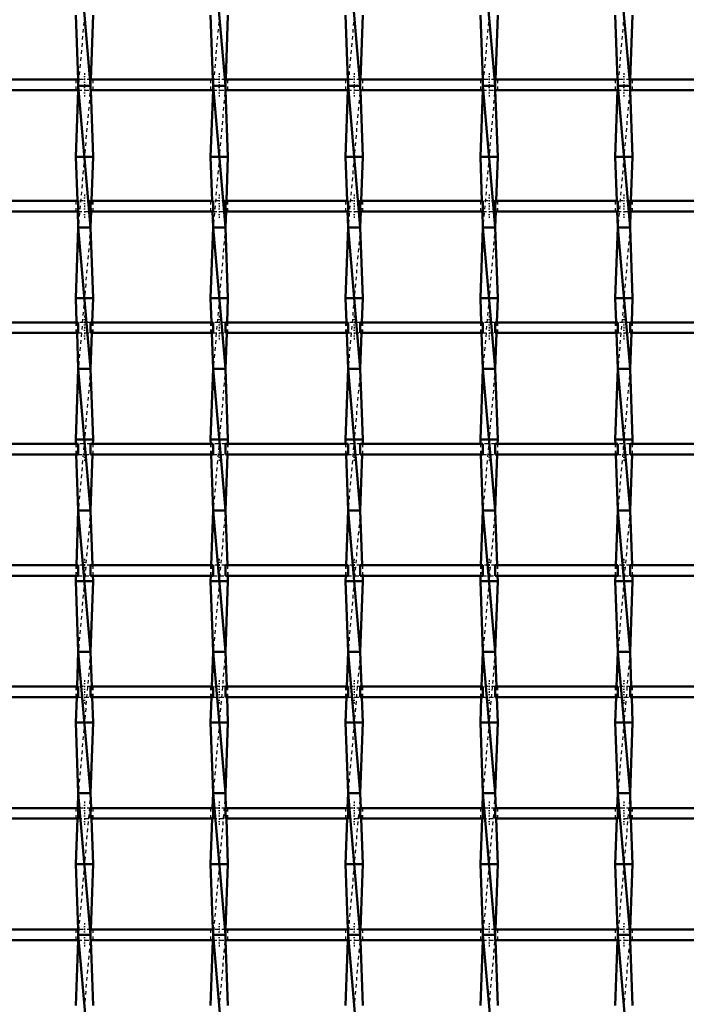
# Model space of a CAD drawing. Header units: millimetres. Extents: x -930 to 585, y -500 to 916.
# Tile 8 of 25: x -361 to -173, y -123 to 156. Entities that reach past the tile are written whole.
import ezdxf

# ---------------------------------------------------------------- set-up
doc = ezdxf.new("R2010")
doc.units = ezdxf.units.MM
doc.linetypes.add('Center', pattern=[1.5, 0.45, -0.5, 0.05, -0.5])
doc.linetypes.add('Dashed', pattern=[2, 1, -1])
for name, color, linetype, lineweight in [('AM_0', 7, 'Continuous', 50), ('AM_7', 7, 'Center', 25), ('AM_9', 6, 'Dashed', 25)]:
    doc.layers.add(name, color=color, linetype=linetype, lineweight=lineweight)

# ---------------------------------------------------------------- blocks, each defined once
blk = doc.blocks.new('8_gf6fmjestmojcptezbl4t13jc________0_in_LSSP33034383111100100035010_4')
at = {"layer": 'AM_0'}
for p, q in [((-344.63, 177), (-341.17, 137)), ((-345.35, 157), (-344.7, 138.82)), ((-340.45, 157), (-341.1, 138.82)), ((-344.63, 137), (-341.17, 97)), ((-341.17, 137), (-344.63, 137)), ((-344.67, 135.82), (-345.35, 117)), ((-341.13, 135.82), (-340.45, 117)), ((-345.35, 117), (-344.9, 104.49)), ((-340.45, 117), (-345.35, 117)), ((-340.45, 117), (-340.9, 104.49)), ((-344.79, 101.49), (-344.63, 97)), ((-341.01, 101.49), (-341.17, 97)), ((-344.63, 97), (-345.35, 77)), ((-344.63, 97), (-341.17, 57)), ((-341.17, 97), (-344.63, 97)), ((-341.17, 97), (-340.45, 77)), ((-340.45, 77), (-345.35, 77)), ((-345.35, 77), (-345.1, 70.16)), ((-340.45, 77), (-340.7, 70.16)), ((-345, 67.16), (-344.63, 57)), ((-340.8, 67.16), (-341.17, 57)), ((-344.63, 57), (-345.35, 37)), ((-344.63, 57), (-341.17, 17)), ((-341.17, 57), (-344.63, 57)), ((-341.17, 57), (-340.45, 37)), ((-345.35, 37), (-345.31, 35.83)), ((-340.45, 37), (-345.35, 37)), ((-340.45, 37), (-340.49, 35.83)), ((-345.2, 32.83), (-344.63, 17)), ((-340.6, 32.83), (-341.17, 17)), ((-344.63, 17), (-345.19, 1.5)), ((-344.63, 17), (-341.17, -23)), ((-341.17, 17), (-344.63, 17)), ((-341.17, 17), (-340.61, 1.5)), ((-345.3, -1.5), (-345.35, -3)), ((-340.5, -1.5), (-340.45, -3)), ((-340.45, -3), (-345.35, -3)), ((-345.35, -3), (-344.63, -23)), ((-340.45, -3), (-341.17, -23)), ((-344.63, -23), (-344.99, -32.83)), ((-344.63, -23), (-341.17, -63)), ((-341.17, -23), (-344.63, -23)), ((-341.17, -23), (-340.81, -32.83)), ((-345.09, -35.83), (-345.35, -43)), ((-340.71, -35.83), (-340.45, -43)), ((-345.35, -43), (-344.63, -63)), ((-340.45, -43), (-345.35, -43)), ((-340.45, -43), (-341.17, -63)), ((-344.63, -63), (-344.78, -67.16)), ((-344.63, -63), (-341.17, -103)), ((-341.17, -63), (-344.63, -63)), ((-341.17, -63), (-341.02, -67.16)), ((-344.89, -70.16), (-345.35, -83)), ((-340.91, -70.16), (-340.45, -83)), ((-340.45, -83), (-345.35, -83)), ((-345.35, -83), (-344.69, -101.49)), ((-340.45, -83), (-341.11, -101.49)), ((-344.63, -103), (-341.17, -143)), ((-341.17, -103), (-344.63, -103)), ((-344.69, -104.49), (-345.35, -123)), ((-341.11, -104.49), (-340.45, -123))]:
    blk.add_line(p, q, dxfattribs=at)
at = {"layer": 'AM_9'}
for p, q in [((-341.17, 177), (-344.63, 137)), ((-344.7, 138.82), (-344.63, 137)), ((-344.63, 137), (-344.67, 135.82)), ((-341.17, 137), (-344.63, 97)), ((-341.1, 138.82), (-341.17, 137)), ((-341.17, 137), (-341.13, 135.82)), ((-344.9, 104.49), (-344.79, 101.49)), ((-340.9, 104.49), (-341.01, 101.49)), ((-341.17, 97), (-344.63, 57)), ((-345.1, 70.16), (-345, 67.16)), ((-340.7, 70.16), (-340.8, 67.16)), ((-341.17, 57), (-344.63, 17)), ((-345.31, 35.83), (-345.2, 32.83)), ((-340.49, 35.83), (-340.6, 32.83)), ((-341.17, 17), (-344.63, -23)), ((-345.19, 1.5), (-345.3, -1.5)), ((-340.61, 1.5), (-340.5, -1.5)), ((-341.17, -23), (-344.63, -63)), ((-344.99, -32.83), (-345.09, -35.83)), ((-340.81, -32.83), (-340.71, -35.83)), ((-341.17, -63), (-344.63, -103)), ((-344.78, -67.16), (-344.89, -70.16)), ((-341.02, -67.16), (-340.91, -70.16)), ((-344.69, -101.49), (-344.63, -103)), ((-344.63, -103), (-344.69, -104.49)), ((-341.17, -103), (-344.63, -143)), ((-341.11, -101.49), (-341.17, -103)), ((-341.17, -103), (-341.11, -104.49))]:
    blk.add_line(p, q, dxfattribs=at)
blk = doc.blocks.new('9_iwjtajzyec7dlb1unacey645f________0_in_LSSP33034383111100100035010_4')
at = {"layer": 'AM_0'}
for p, q in [((-306.53, 177), (-303.07, 137)), ((-307.25, 157), (-306.6, 138.82)), ((-302.35, 157), (-303, 138.82)), ((-303.07, 137), (-306.53, 137)), ((-306.53, 137), (-303.07, 97)), ((-306.57, 135.82), (-307.25, 117)), ((-303.03, 135.82), (-302.35, 117)), ((-302.35, 117), (-307.25, 117)), ((-307.25, 117), (-306.8, 104.49)), ((-302.35, 117), (-302.8, 104.49)), ((-306.69, 101.49), (-306.53, 97)), ((-302.91, 101.49), (-303.07, 97)), ((-306.53, 97), (-307.25, 77)), ((-306.53, 97), (-303.07, 57)), ((-303.07, 97), (-306.53, 97)), ((-303.07, 97), (-302.35, 77)), ((-302.35, 77), (-307.25, 77)), ((-307.25, 77), (-307, 70.16)), ((-302.35, 77), (-302.6, 70.16)), ((-306.9, 67.16), (-306.53, 57)), ((-302.7, 67.16), (-303.07, 57)), ((-306.53, 57), (-307.25, 37)), ((-306.53, 57), (-303.07, 17)), ((-303.07, 57), (-306.53, 57)), ((-303.07, 57), (-302.35, 37)), ((-302.35, 37), (-307.25, 37)), ((-307.25, 37), (-307.21, 35.83)), ((-302.35, 37), (-302.39, 35.83)), ((-307.1, 32.83), (-306.53, 17)), ((-302.5, 32.83), (-303.07, 17)), ((-306.53, 17), (-307.09, 1.5)), ((-306.53, 17), (-303.07, -23)), ((-303.07, 17), (-306.53, 17)), ((-303.07, 17), (-302.51, 1.5)), ((-307.2, -1.5), (-307.25, -3)), ((-302.4, -1.5), (-302.35, -3)), ((-302.35, -3), (-307.25, -3)), ((-307.25, -3), (-306.53, -23)), ((-302.35, -3), (-303.07, -23)), ((-306.53, -23), (-306.89, -32.83)), ((-303.07, -23), (-306.53, -23)), ((-306.53, -23), (-303.07, -63)), ((-303.07, -23), (-302.71, -32.83)), ((-306.99, -35.83), (-307.25, -43)), ((-302.61, -35.83), (-302.35, -43)), ((-302.35, -43), (-307.25, -43)), ((-307.25, -43), (-306.53, -63)), ((-302.35, -43), (-303.07, -63)), ((-306.53, -63), (-306.68, -67.16)), ((-306.53, -63), (-303.07, -103)), ((-303.07, -63), (-306.53, -63)), ((-303.07, -63), (-302.92, -67.16)), ((-306.79, -70.16), (-307.25, -83)), ((-302.81, -70.16), (-302.35, -83)), ((-302.35, -83), (-307.25, -83)), ((-307.25, -83), (-306.59, -101.49)), ((-302.35, -83), (-303.01, -101.49)), ((-306.53, -103), (-303.07, -143)), ((-303.07, -103), (-306.53, -103)), ((-306.59, -104.49), (-307.25, -123)), ((-303.01, -104.49), (-302.35, -123))]:
    blk.add_line(p, q, dxfattribs=at)
at = {"layer": 'AM_9'}
for p, q in [((-303.07, 177), (-306.53, 137)), ((-306.6, 138.82), (-306.53, 137)), ((-306.53, 137), (-306.57, 135.82)), ((-303.07, 137), (-306.53, 97)), ((-303, 138.82), (-303.07, 137)), ((-303.07, 137), (-303.03, 135.82)), ((-306.8, 104.49), (-306.69, 101.49)), ((-302.8, 104.49), (-302.91, 101.49)), ((-303.07, 97), (-306.53, 57)), ((-307, 70.16), (-306.9, 67.16)), ((-302.6, 70.16), (-302.7, 67.16)), ((-303.07, 57), (-306.53, 17)), ((-307.21, 35.83), (-307.1, 32.83)), ((-302.39, 35.83), (-302.5, 32.83)), ((-303.07, 17), (-306.53, -23)), ((-307.09, 1.5), (-307.2, -1.5)), ((-302.51, 1.5), (-302.4, -1.5)), ((-303.07, -23), (-306.53, -63)), ((-306.89, -32.83), (-306.99, -35.83)), ((-302.71, -32.83), (-302.61, -35.83)), ((-303.07, -63), (-306.53, -103)), ((-306.68, -67.16), (-306.79, -70.16)), ((-302.92, -67.16), (-302.81, -70.16)), ((-306.59, -101.49), (-306.53, -103)), ((-306.53, -103), (-306.59, -104.49)), ((-303.07, -103), (-306.53, -143)), ((-303.01, -101.49), (-303.07, -103)), ((-303.07, -103), (-303.01, -104.49))]:
    blk.add_line(p, q, dxfattribs=at)
blk = doc.blocks.new('10_7vrhrb3stmkk6c79aukgww9xe________0_in_LSSP33034383111100100035010_4')
at = {"layer": 'AM_0'}
for p, q in [((-268.43, 177), (-264.97, 137)), ((-269.15, 157), (-268.5, 138.82)), ((-264.25, 157), (-264.9, 138.82)), ((-264.97, 137), (-268.43, 137)), ((-268.43, 137), (-264.97, 97)), ((-268.47, 135.82), (-269.15, 117)), ((-264.93, 135.82), (-264.25, 117)), ((-264.25, 117), (-269.15, 117)), ((-269.15, 117), (-268.7, 104.49)), ((-264.25, 117), (-264.7, 104.49)), ((-268.59, 101.49), (-268.43, 97)), ((-264.81, 101.49), (-264.97, 97)), ((-268.43, 97), (-269.15, 77)), ((-268.43, 97), (-264.97, 57)), ((-264.97, 97), (-268.43, 97)), ((-264.97, 97), (-264.25, 77)), ((-264.25, 77), (-269.15, 77)), ((-269.15, 77), (-268.9, 70.16)), ((-264.25, 77), (-264.5, 70.16)), ((-268.8, 67.16), (-268.43, 57)), ((-264.6, 67.16), (-264.97, 57)), ((-268.43, 57), (-269.15, 37)), ((-268.43, 57), (-264.97, 17)), ((-264.97, 57), (-268.43, 57)), ((-264.97, 57), (-264.25, 37)), ((-269.15, 37), (-269.11, 35.83)), ((-264.25, 37), (-269.15, 37)), ((-264.25, 37), (-264.29, 35.83)), ((-269, 32.83), (-268.43, 17)), ((-264.4, 32.83), (-264.97, 17)), ((-268.43, 17), (-268.99, 1.5)), ((-268.43, 17), (-264.97, -23)), ((-264.97, 17), (-268.43, 17)), ((-264.97, 17), (-264.41, 1.5)), ((-269.1, -1.5), (-269.15, -3)), ((-264.3, -1.5), (-264.25, -3)), ((-264.25, -3), (-269.15, -3)), ((-269.15, -3), (-268.43, -23)), ((-264.25, -3), (-264.97, -23)), ((-268.43, -23), (-268.79, -32.83)), ((-268.43, -23), (-264.97, -63)), ((-264.97, -23), (-268.43, -23)), ((-264.97, -23), (-264.61, -32.83)), ((-268.89, -35.83), (-269.15, -43)), ((-264.51, -35.83), (-264.25, -43)), ((-269.15, -43), (-268.43, -63)), ((-264.25, -43), (-269.15, -43)), ((-264.25, -43), (-264.97, -63)), ((-268.43, -63), (-268.58, -67.16)), ((-268.43, -63), (-264.97, -103)), ((-264.97, -63), (-268.43, -63)), ((-264.97, -63), (-264.82, -67.16)), ((-268.69, -70.16), (-269.15, -83)), ((-264.71, -70.16), (-264.25, -83)), ((-264.25, -83), (-269.15, -83)), ((-269.15, -83), (-268.49, -101.49)), ((-264.25, -83), (-264.91, -101.49)), ((-264.97, -103), (-268.43, -103)), ((-268.43, -103), (-264.97, -143)), ((-268.49, -104.49), (-269.15, -123)), ((-264.91, -104.49), (-264.25, -123))]:
    blk.add_line(p, q, dxfattribs=at)
at = {"layer": 'AM_9'}
for p, q in [((-264.97, 177), (-268.43, 137)), ((-268.5, 138.82), (-268.43, 137)), ((-268.43, 137), (-268.47, 135.82)), ((-264.97, 137), (-268.43, 97)), ((-264.9, 138.82), (-264.97, 137)), ((-264.97, 137), (-264.93, 135.82)), ((-268.7, 104.49), (-268.59, 101.49)), ((-264.7, 104.49), (-264.81, 101.49)), ((-264.97, 97), (-268.43, 57)), ((-268.9, 70.16), (-268.8, 67.16)), ((-264.5, 70.16), (-264.6, 67.16)), ((-264.97, 57), (-268.43, 17)), ((-269.11, 35.83), (-269, 32.83)), ((-264.29, 35.83), (-264.4, 32.83)), ((-264.97, 17), (-268.43, -23)), ((-268.99, 1.5), (-269.1, -1.5)), ((-264.41, 1.5), (-264.3, -1.5)), ((-264.97, -23), (-268.43, -63)), ((-268.79, -32.83), (-268.89, -35.83)), ((-264.61, -32.83), (-264.51, -35.83)), ((-264.97, -63), (-268.43, -103)), ((-268.58, -67.16), (-268.69, -70.16)), ((-264.82, -67.16), (-264.71, -70.16)), ((-268.49, -101.49), (-268.43, -103)), ((-268.43, -103), (-268.49, -104.49)), ((-264.97, -103), (-268.43, -143)), ((-264.91, -101.49), (-264.97, -103)), ((-264.97, -103), (-264.91, -104.49))]:
    blk.add_line(p, q, dxfattribs=at)
blk = doc.blocks.new('11_22jo3hiva3brss39jjxi7lqas________0_in_LSSP33034383111100100035010_4')
at = {"layer": 'AM_0'}
for p, q in [((-230.33, 177), (-226.87, 137)), ((-231.05, 157), (-230.4, 138.82)), ((-226.15, 157), (-226.8, 138.82)), ((-230.33, 137), (-226.87, 97)), ((-226.87, 137), (-230.33, 137)), ((-230.37, 135.82), (-231.05, 117)), ((-226.83, 135.82), (-226.15, 117)), ((-226.15, 117), (-231.05, 117)), ((-231.05, 117), (-230.6, 104.49)), ((-226.15, 117), (-226.6, 104.49)), ((-230.49, 101.49), (-230.33, 97)), ((-226.71, 101.49), (-226.87, 97)), ((-230.33, 97), (-231.05, 77)), ((-226.87, 97), (-230.33, 97)), ((-230.33, 97), (-226.87, 57)), ((-226.87, 97), (-226.15, 77)), ((-231.05, 77), (-230.8, 70.16)), ((-226.15, 77), (-231.05, 77)), ((-226.15, 77), (-226.4, 70.16)), ((-230.7, 67.16), (-230.33, 57)), ((-226.5, 67.16), (-226.87, 57)), ((-230.33, 57), (-231.05, 37)), ((-230.33, 57), (-226.87, 17)), ((-226.87, 57), (-230.33, 57)), ((-226.87, 57), (-226.15, 37)), ((-231.05, 37), (-231.01, 35.83)), ((-226.15, 37), (-231.05, 37)), ((-226.15, 37), (-226.19, 35.83)), ((-230.9, 32.83), (-230.33, 17)), ((-226.3, 32.83), (-226.87, 17)), ((-230.33, 17), (-230.89, 1.5)), ((-230.33, 17), (-226.87, -23)), ((-226.87, 17), (-230.33, 17)), ((-226.87, 17), (-226.31, 1.5)), ((-231, -1.5), (-231.05, -3)), ((-226.2, -1.5), (-226.15, -3)), ((-226.15, -3), (-231.05, -3)), ((-231.05, -3), (-230.33, -23)), ((-226.15, -3), (-226.87, -23)), ((-230.33, -23), (-230.69, -32.83)), ((-226.87, -23), (-230.33, -23)), ((-230.33, -23), (-226.87, -63)), ((-226.87, -23), (-226.51, -32.83)), ((-230.79, -35.83), (-231.05, -43)), ((-226.41, -35.83), (-226.15, -43)), ((-226.15, -43), (-231.05, -43)), ((-231.05, -43), (-230.33, -63)), ((-226.15, -43), (-226.87, -63)), ((-230.33, -63), (-230.48, -67.16)), ((-230.33, -63), (-226.87, -103)), ((-226.87, -63), (-230.33, -63)), ((-226.87, -63), (-226.72, -67.16)), ((-230.59, -70.16), (-231.05, -83)), ((-226.61, -70.16), (-226.15, -83)), ((-226.15, -83), (-231.05, -83)), ((-231.05, -83), (-230.39, -101.49)), ((-226.15, -83), (-226.81, -101.49)), ((-230.33, -103), (-226.87, -143)), ((-226.87, -103), (-230.33, -103)), ((-230.39, -104.49), (-231.05, -123)), ((-226.81, -104.49), (-226.15, -123))]:
    blk.add_line(p, q, dxfattribs=at)
at = {"layer": 'AM_9'}
for p, q in [((-226.87, 177), (-230.33, 137)), ((-230.4, 138.82), (-230.33, 137)), ((-230.33, 137), (-230.37, 135.82)), ((-226.87, 137), (-230.33, 97)), ((-226.8, 138.82), (-226.87, 137)), ((-226.87, 137), (-226.83, 135.82)), ((-230.6, 104.49), (-230.49, 101.49)), ((-226.6, 104.49), (-226.71, 101.49)), ((-226.87, 97), (-230.33, 57)), ((-230.8, 70.16), (-230.7, 67.16)), ((-226.4, 70.16), (-226.5, 67.16)), ((-226.87, 57), (-230.33, 17)), ((-231.01, 35.83), (-230.9, 32.83)), ((-226.19, 35.83), (-226.3, 32.83)), ((-226.87, 17), (-230.33, -23)), ((-230.89, 1.5), (-231, -1.5)), ((-226.31, 1.5), (-226.2, -1.5)), ((-226.87, -23), (-230.33, -63)), ((-230.69, -32.83), (-230.79, -35.83)), ((-226.51, -32.83), (-226.41, -35.83)), ((-226.87, -63), (-230.33, -103)), ((-230.48, -67.16), (-230.59, -70.16)), ((-226.72, -67.16), (-226.61, -70.16)), ((-230.39, -101.49), (-230.33, -103)), ((-230.33, -103), (-230.39, -104.49)), ((-226.87, -103), (-230.33, -143)), ((-226.81, -101.49), (-226.87, -103)), ((-226.87, -103), (-226.81, -104.49))]:
    blk.add_line(p, q, dxfattribs=at)
blk = doc.blocks.new('12_pwx2nhbcy1so2d5jmzpvnarel________0_in_LSSP33034383111100100035010_4')
at = {"layer": 'AM_0'}
for p, q in [((-192.23, 177), (-188.77, 137)), ((-192.95, 157), (-192.3, 138.82)), ((-188.05, 157), (-188.7, 138.82)), ((-192.23, 137), (-188.77, 97)), ((-188.77, 137), (-192.23, 137)), ((-192.27, 135.82), (-192.95, 117)), ((-188.73, 135.82), (-188.05, 117)), ((-192.95, 117), (-192.5, 104.49)), ((-188.05, 117), (-192.95, 117)), ((-188.05, 117), (-188.5, 104.49)), ((-192.39, 101.49), (-192.23, 97)), ((-188.61, 101.49), (-188.77, 97)), ((-192.23, 97), (-192.95, 77)), ((-192.23, 97), (-188.77, 57)), ((-188.77, 97), (-192.23, 97)), ((-188.77, 97), (-188.05, 77)), ((-188.05, 77), (-192.95, 77)), ((-192.95, 77), (-192.7, 70.16)), ((-188.05, 77), (-188.3, 70.16)), ((-192.6, 67.16), (-192.23, 57)), ((-188.4, 67.16), (-188.77, 57)), ((-192.23, 57), (-192.95, 37)), ((-192.23, 57), (-188.77, 17)), ((-188.77, 57), (-192.23, 57)), ((-188.77, 57), (-188.05, 37)), ((-188.05, 37), (-192.95, 37)), ((-192.95, 37), (-192.91, 35.83)), ((-188.05, 37), (-188.09, 35.83)), ((-192.8, 32.83), (-192.23, 17)), ((-188.2, 32.83), (-188.77, 17)), ((-192.23, 17), (-192.79, 1.5)), ((-192.23, 17), (-188.77, -23)), ((-188.77, 17), (-192.23, 17)), ((-188.77, 17), (-188.21, 1.5)), ((-192.9, -1.5), (-192.95, -3)), ((-188.1, -1.5), (-188.05, -3)), ((-188.05, -3), (-192.95, -3)), ((-192.95, -3), (-192.23, -23)), ((-188.05, -3), (-188.77, -23)), ((-192.23, -23), (-192.59, -32.83)), ((-188.77, -23), (-192.23, -23)), ((-192.23, -23), (-188.77, -63)), ((-188.77, -23), (-188.41, -32.83)), ((-192.69, -35.83), (-192.95, -43)), ((-188.31, -35.83), (-188.05, -43)), ((-188.05, -43), (-192.95, -43)), ((-192.95, -43), (-192.23, -63)), ((-188.05, -43), (-188.77, -63)), ((-192.23, -63), (-192.38, -67.16)), ((-192.23, -63), (-188.77, -103)), ((-188.77, -63), (-192.23, -63)), ((-188.77, -63), (-188.62, -67.16)), ((-192.49, -70.16), (-192.95, -83)), ((-188.51, -70.16), (-188.05, -83)), ((-192.95, -83), (-192.29, -101.49)), ((-188.05, -83), (-192.95, -83)), ((-188.05, -83), (-188.71, -101.49)), ((-192.23, -103), (-188.77, -143)), ((-188.77, -103), (-192.23, -103)), ((-192.29, -104.49), (-192.95, -123)), ((-188.71, -104.49), (-188.05, -123))]:
    blk.add_line(p, q, dxfattribs=at)
at = {"layer": 'AM_9'}
for p, q in [((-188.77, 177), (-192.23, 137)), ((-192.3, 138.82), (-192.23, 137)), ((-192.23, 137), (-192.27, 135.82)), ((-188.77, 137), (-192.23, 97)), ((-188.7, 138.82), (-188.77, 137)), ((-188.77, 137), (-188.73, 135.82)), ((-192.5, 104.49), (-192.39, 101.49)), ((-188.5, 104.49), (-188.61, 101.49)), ((-188.77, 97), (-192.23, 57)), ((-192.7, 70.16), (-192.6, 67.16)), ((-188.3, 70.16), (-188.4, 67.16)), ((-188.77, 57), (-192.23, 17)), ((-192.91, 35.83), (-192.8, 32.83)), ((-188.09, 35.83), (-188.2, 32.83)), ((-188.77, 17), (-192.23, -23)), ((-192.79, 1.5), (-192.9, -1.5)), ((-188.21, 1.5), (-188.1, -1.5)), ((-188.77, -23), (-192.23, -63)), ((-192.59, -32.83), (-192.69, -35.83)), ((-188.41, -32.83), (-188.31, -35.83)), ((-188.77, -63), (-192.23, -103)), ((-192.38, -67.16), (-192.49, -70.16)), ((-188.62, -67.16), (-188.51, -70.16)), ((-192.29, -101.49), (-192.23, -103)), ((-192.23, -103), (-192.29, -104.49)), ((-188.77, -103), (-192.23, -143)), ((-188.71, -101.49), (-188.77, -103)), ((-188.77, -103), (-188.71, -104.49))]:
    blk.add_line(p, q, dxfattribs=at)
blk = doc.blocks.new('44_jdswdz0pf99pcs4fh01sku9rj________0_in_LSSP33034383111100100035010_4')
at = {"layer": 'AM_0'}
for p, q in [((-344.63, -101.49), (-379.27, -101.49)), ((-344.63, -101.49), (-344.63, -104.49)), ((-341.17, -104.49), (-341.17, -101.49)), ((-306.53, -101.49), (-341.17, -101.49)), ((-306.53, -101.49), (-306.53, -104.49)), ((-303.07, -104.49), (-303.07, -101.49)), ((-268.43, -101.49), (-303.07, -101.49)), ((-268.43, -101.49), (-268.43, -104.49)), ((-264.97, -104.49), (-264.97, -101.49)), ((-230.33, -101.49), (-264.97, -101.49)), ((-230.33, -101.49), (-230.33, -104.49)), ((-226.87, -104.49), (-226.87, -101.49)), ((-192.23, -101.49), (-226.87, -101.49)), ((-192.23, -101.49), (-192.23, -104.49)), ((-188.77, -104.49), (-188.77, -101.49)), ((-154.13, -101.49), (-188.77, -101.49)), ((-344.63, -104.49), (-379.27, -104.49)), ((-306.53, -104.49), (-341.17, -104.49)), ((-268.43, -104.49), (-303.07, -104.49)), ((-230.33, -104.49), (-264.97, -104.49)), ((-192.23, -104.49), (-226.87, -104.49)), ((-154.13, -104.49), (-188.77, -104.49))]:
    blk.add_line(p, q, dxfattribs=at)
at = {"layer": 'AM_7'}
for p, q in [((-342.9, -99.69), (-342.9, -106.29)), ((-304.8, -99.69), (-304.8, -106.29)), ((-266.7, -99.69), (-266.7, -106.29)), ((-228.6, -99.69), (-228.6, -106.29)), ((-190.5, -99.69), (-190.5, -106.29))]:
    blk.add_line(p, q, dxfattribs=at)
at = {"layer": 'AM_9'}
for p, q in [((-345.35, -101.49), (-345.35, -104.49)), ((-341.17, -101.49), (-344.63, -101.49)), ((-340.45, -104.49), (-340.45, -101.49)), ((-307.25, -101.49), (-307.25, -104.49)), ((-303.07, -101.49), (-306.53, -101.49)), ((-302.35, -104.49), (-302.35, -101.49)), ((-269.15, -101.49), (-269.15, -104.49)), ((-264.97, -101.49), (-268.43, -101.49)), ((-264.25, -104.49), (-264.25, -101.49)), ((-231.05, -101.49), (-231.05, -104.49)), ((-226.87, -101.49), (-230.33, -101.49)), ((-226.15, -104.49), (-226.15, -101.49)), ((-192.95, -101.49), (-192.95, -104.49)), ((-188.77, -101.49), (-192.23, -101.49)), ((-188.05, -104.49), (-188.05, -101.49)), ((-344.63, -104.49), (-341.17, -104.49)), ((-306.53, -104.49), (-303.07, -104.49)), ((-268.43, -104.49), (-264.97, -104.49)), ((-230.33, -104.49), (-226.87, -104.49)), ((-192.23, -104.49), (-188.77, -104.49))]:
    blk.add_line(p, q, dxfattribs=at)
blk = doc.blocks.new('45_7rz2k5nhaua6t0vbbif7h3bwg________0_in_LSSP33034383111100100035010_4')
at = {"layer": 'AM_0'}
for p, q in [((-344.63, -67.16), (-379.27, -67.16)), ((-344.63, -67.16), (-344.63, -70.16)), ((-341.17, -70.16), (-341.17, -67.16)), ((-306.53, -67.16), (-341.17, -67.16)), ((-306.53, -67.16), (-306.53, -70.16)), ((-303.07, -70.16), (-303.07, -67.16)), ((-268.43, -67.16), (-303.07, -67.16)), ((-268.43, -67.16), (-268.43, -70.16)), ((-264.97, -70.16), (-264.97, -67.16)), ((-230.33, -67.16), (-264.97, -67.16)), ((-230.33, -67.16), (-230.33, -70.16)), ((-226.87, -70.16), (-226.87, -67.16)), ((-192.23, -67.16), (-226.87, -67.16)), ((-192.23, -67.16), (-192.23, -70.16)), ((-154.13, -67.16), (-188.77, -67.16)), ((-188.77, -70.16), (-188.77, -67.16)), ((-344.63, -70.16), (-379.27, -70.16)), ((-306.53, -70.16), (-341.17, -70.16)), ((-268.43, -70.16), (-303.07, -70.16)), ((-230.33, -70.16), (-264.97, -70.16)), ((-192.23, -70.16), (-226.87, -70.16)), ((-154.13, -70.16), (-188.77, -70.16))]:
    blk.add_line(p, q, dxfattribs=at)
at = {"layer": 'AM_7'}
for p, q in [((-342.9, -65.36), (-342.9, -71.96)), ((-304.8, -65.36), (-304.8, -71.96)), ((-266.7, -65.36), (-266.7, -71.96)), ((-228.6, -65.36), (-228.6, -71.96)), ((-190.5, -65.36), (-190.5, -71.96))]:
    blk.add_line(p, q, dxfattribs=at)
at = {"layer": 'AM_9'}
for p, q in [((-345.35, -67.16), (-345.35, -70.16)), ((-341.17, -67.16), (-344.63, -67.16)), ((-340.45, -70.16), (-340.45, -67.16)), ((-307.25, -67.16), (-307.25, -70.16)), ((-303.07, -67.16), (-306.53, -67.16)), ((-302.35, -70.16), (-302.35, -67.16)), ((-269.15, -67.16), (-269.15, -70.16)), ((-264.97, -67.16), (-268.43, -67.16)), ((-264.25, -70.16), (-264.25, -67.16)), ((-231.05, -67.16), (-231.05, -70.16)), ((-226.87, -67.16), (-230.33, -67.16)), ((-226.15, -70.16), (-226.15, -67.16)), ((-192.95, -67.16), (-192.95, -70.16)), ((-188.77, -67.16), (-192.23, -67.16)), ((-188.05, -70.16), (-188.05, -67.16)), ((-344.63, -70.16), (-341.17, -70.16)), ((-306.53, -70.16), (-303.07, -70.16)), ((-268.43, -70.16), (-264.97, -70.16)), ((-230.33, -70.16), (-226.87, -70.16)), ((-192.23, -70.16), (-188.77, -70.16))]:
    blk.add_line(p, q, dxfattribs=at)
blk = doc.blocks.new('46_4rr7djpmp222mwvzx9w15mtma________0_in_LSSP33034383111100100035010_4')
at = {"layer": 'AM_0'}
for p, q in [((-344.63, -32.83), (-379.27, -32.83)), ((-344.63, -32.83), (-344.63, -35.83)), ((-341.17, -35.83), (-341.17, -32.83)), ((-306.53, -32.83), (-341.17, -32.83)), ((-306.53, -32.83), (-306.53, -35.83)), ((-303.07, -35.83), (-303.07, -32.83)), ((-268.43, -32.83), (-303.07, -32.83)), ((-268.43, -32.83), (-268.43, -35.83)), ((-264.97, -35.83), (-264.97, -32.83)), ((-230.33, -32.83), (-264.97, -32.83)), ((-230.33, -32.83), (-230.33, -35.83)), ((-226.87, -35.83), (-226.87, -32.83)), ((-192.23, -32.83), (-226.87, -32.83)), ((-192.23, -32.83), (-192.23, -35.83)), ((-188.77, -35.83), (-188.77, -32.83)), ((-154.13, -32.83), (-188.77, -32.83)), ((-344.63, -35.83), (-379.27, -35.83)), ((-306.53, -35.83), (-341.17, -35.83)), ((-268.43, -35.83), (-303.07, -35.83)), ((-230.33, -35.83), (-264.97, -35.83)), ((-192.23, -35.83), (-226.87, -35.83)), ((-154.13, -35.83), (-188.77, -35.83))]:
    blk.add_line(p, q, dxfattribs=at)
at = {"layer": 'AM_7'}
for p, q in [((-342.9, -31.03), (-342.9, -37.63)), ((-304.8, -31.03), (-304.8, -37.63)), ((-266.7, -31.03), (-266.7, -37.63)), ((-228.6, -31.03), (-228.6, -37.63)), ((-190.5, -31.03), (-190.5, -37.63))]:
    blk.add_line(p, q, dxfattribs=at)
at = {"layer": 'AM_9'}
for p, q in [((-345.35, -32.83), (-345.35, -35.83)), ((-341.17, -32.83), (-344.63, -32.83)), ((-340.45, -35.83), (-340.45, -32.83)), ((-307.25, -32.83), (-307.25, -35.83)), ((-303.07, -32.83), (-306.53, -32.83)), ((-302.35, -35.83), (-302.35, -32.83)), ((-269.15, -32.83), (-269.15, -35.83)), ((-264.97, -32.83), (-268.43, -32.83)), ((-264.25, -35.83), (-264.25, -32.83)), ((-231.05, -32.83), (-231.05, -35.83)), ((-226.87, -32.83), (-230.33, -32.83)), ((-226.15, -35.83), (-226.15, -32.83)), ((-192.95, -32.83), (-192.95, -35.83)), ((-188.77, -32.83), (-192.23, -32.83)), ((-188.05, -35.83), (-188.05, -32.83)), ((-344.63, -35.83), (-341.17, -35.83)), ((-306.53, -35.83), (-303.07, -35.83)), ((-268.43, -35.83), (-264.97, -35.83)), ((-230.33, -35.83), (-226.87, -35.83)), ((-192.23, -35.83), (-188.77, -35.83))]:
    blk.add_line(p, q, dxfattribs=at)
blk = doc.blocks.new('47_x4m35ob0bkoc56amj73z1ipnt________0_in_LSSP33034383111100100035010_4')
at = {"layer": 'AM_0'}
for p, q in [((-344.63, 1.5), (-379.27, 1.5)), ((-344.63, 1.5), (-344.63, -1.5)), ((-341.17, -1.5), (-341.17, 1.5)), ((-306.53, 1.5), (-341.17, 1.5)), ((-306.53, 1.5), (-306.53, -1.5)), ((-303.07, -1.5), (-303.07, 1.5)), ((-268.43, 1.5), (-303.07, 1.5)), ((-268.43, 1.5), (-268.43, -1.5)), ((-264.97, -1.5), (-264.97, 1.5)), ((-230.33, 1.5), (-264.97, 1.5)), ((-230.33, 1.5), (-230.33, -1.5)), ((-226.87, -1.5), (-226.87, 1.5)), ((-192.23, 1.5), (-226.87, 1.5)), ((-192.23, 1.5), (-192.23, -1.5)), ((-188.77, -1.5), (-188.77, 1.5)), ((-154.13, 1.5), (-188.77, 1.5)), ((-344.63, -1.5), (-379.27, -1.5)), ((-306.53, -1.5), (-341.17, -1.5)), ((-268.43, -1.5), (-303.07, -1.5)), ((-230.33, -1.5), (-264.97, -1.5)), ((-192.23, -1.5), (-226.87, -1.5)), ((-154.13, -1.5), (-188.77, -1.5))]:
    blk.add_line(p, q, dxfattribs=at)
at = {"layer": 'AM_7'}
for p, q in [((-342.9, 3.3), (-342.9, -3.3)), ((-304.8, 3.3), (-304.8, -3.3)), ((-266.7, 3.3), (-266.7, -3.3)), ((-228.6, 3.3), (-228.6, -3.3)), ((-190.5, 3.3), (-190.5, -3.3))]:
    blk.add_line(p, q, dxfattribs=at)
at = {"layer": 'AM_9'}
for p, q in [((-345.35, 1.5), (-345.35, -1.5)), ((-341.17, 1.5), (-344.63, 1.5)), ((-340.45, -1.5), (-340.45, 1.5)), ((-307.25, 1.5), (-307.25, -1.5)), ((-303.07, 1.5), (-306.53, 1.5)), ((-302.35, -1.5), (-302.35, 1.5)), ((-269.15, 1.5), (-269.15, -1.5)), ((-264.97, 1.5), (-268.43, 1.5)), ((-264.25, -1.5), (-264.25, 1.5)), ((-231.05, 1.5), (-231.05, -1.5)), ((-226.87, 1.5), (-230.33, 1.5)), ((-226.15, -1.5), (-226.15, 1.5)), ((-192.95, 1.5), (-192.95, -1.5)), ((-188.77, 1.5), (-192.23, 1.5)), ((-188.05, -1.5), (-188.05, 1.5)), ((-344.63, -1.5), (-341.17, -1.5)), ((-306.53, -1.5), (-303.07, -1.5)), ((-268.43, -1.5), (-264.97, -1.5)), ((-230.33, -1.5), (-226.87, -1.5)), ((-192.23, -1.5), (-188.77, -1.5))]:
    blk.add_line(p, q, dxfattribs=at)
blk = doc.blocks.new('48_gp0wihiid8kapr86wezjzdqxm________0_in_LSSP33034383111100100035010_4')
at = {"layer": 'AM_0'}
for p, q in [((-344.63, 35.83), (-379.27, 35.83)), ((-344.63, 35.83), (-344.63, 32.83)), ((-341.17, 32.83), (-341.17, 35.83)), ((-306.53, 35.83), (-341.17, 35.83)), ((-306.53, 35.83), (-306.53, 32.83)), ((-303.07, 32.83), (-303.07, 35.83)), ((-268.43, 35.83), (-303.07, 35.83)), ((-268.43, 35.83), (-268.43, 32.83)), ((-264.97, 32.83), (-264.97, 35.83)), ((-230.33, 35.83), (-264.97, 35.83)), ((-230.33, 35.83), (-230.33, 32.83)), ((-226.87, 32.83), (-226.87, 35.83)), ((-192.23, 35.83), (-226.87, 35.83)), ((-192.23, 35.83), (-192.23, 32.83)), ((-188.77, 32.83), (-188.77, 35.83)), ((-154.13, 35.83), (-188.77, 35.83)), ((-344.63, 32.83), (-379.27, 32.83)), ((-306.53, 32.83), (-341.17, 32.83)), ((-268.43, 32.83), (-303.07, 32.83)), ((-230.33, 32.83), (-264.97, 32.83)), ((-192.23, 32.83), (-226.87, 32.83)), ((-154.13, 32.83), (-188.77, 32.83))]:
    blk.add_line(p, q, dxfattribs=at)
at = {"layer": 'AM_7'}
for p, q in [((-342.9, 37.63), (-342.9, 31.03)), ((-304.8, 37.63), (-304.8, 31.03)), ((-266.7, 37.63), (-266.7, 31.03)), ((-228.6, 37.63), (-228.6, 31.03)), ((-190.5, 37.63), (-190.5, 31.03))]:
    blk.add_line(p, q, dxfattribs=at)
at = {"layer": 'AM_9'}
for p, q in [((-345.35, 35.83), (-345.35, 32.83)), ((-341.17, 35.83), (-344.63, 35.83)), ((-340.45, 32.83), (-340.45, 35.83)), ((-307.25, 35.83), (-307.25, 32.83)), ((-303.07, 35.83), (-306.53, 35.83)), ((-302.35, 32.83), (-302.35, 35.83)), ((-269.15, 35.83), (-269.15, 32.83)), ((-264.97, 35.83), (-268.43, 35.83)), ((-264.25, 32.83), (-264.25, 35.83)), ((-231.05, 35.83), (-231.05, 32.83)), ((-226.87, 35.83), (-230.33, 35.83)), ((-226.15, 32.83), (-226.15, 35.83)), ((-192.95, 35.83), (-192.95, 32.83)), ((-188.77, 35.83), (-192.23, 35.83)), ((-188.05, 32.83), (-188.05, 35.83)), ((-344.63, 32.83), (-341.17, 32.83)), ((-306.53, 32.83), (-303.07, 32.83)), ((-268.43, 32.83), (-264.97, 32.83)), ((-230.33, 32.83), (-226.87, 32.83)), ((-192.23, 32.83), (-188.77, 32.83))]:
    blk.add_line(p, q, dxfattribs=at)
blk = doc.blocks.new('49_bhk93e3hcac6qiy1padja9m80________0_in_LSSP33034383111100100035010_4')
at = {"layer": 'AM_0'}
for p, q in [((-344.63, 70.16), (-379.27, 70.16)), ((-344.63, 70.16), (-344.63, 67.16)), ((-341.17, 67.16), (-341.17, 70.16)), ((-306.53, 70.16), (-341.17, 70.16)), ((-306.53, 70.16), (-306.53, 67.16)), ((-303.07, 67.16), (-303.07, 70.16)), ((-268.43, 70.16), (-303.07, 70.16)), ((-268.43, 70.16), (-268.43, 67.16)), ((-264.97, 67.16), (-264.97, 70.16)), ((-230.33, 70.16), (-264.97, 70.16)), ((-230.33, 70.16), (-230.33, 67.16)), ((-226.87, 67.16), (-226.87, 70.16)), ((-192.23, 70.16), (-226.87, 70.16)), ((-192.23, 70.16), (-192.23, 67.16)), ((-188.77, 67.16), (-188.77, 70.16)), ((-154.13, 70.16), (-188.77, 70.16)), ((-344.63, 67.16), (-379.27, 67.16)), ((-306.53, 67.16), (-341.17, 67.16)), ((-268.43, 67.16), (-303.07, 67.16)), ((-230.33, 67.16), (-264.97, 67.16)), ((-192.23, 67.16), (-226.87, 67.16)), ((-154.13, 67.16), (-188.77, 67.16))]:
    blk.add_line(p, q, dxfattribs=at)
at = {"layer": 'AM_7'}
for p, q in [((-342.9, 71.96), (-342.9, 65.36)), ((-304.8, 71.96), (-304.8, 65.36)), ((-266.7, 71.96), (-266.7, 65.36)), ((-228.6, 71.96), (-228.6, 65.36)), ((-190.5, 71.96), (-190.5, 65.36))]:
    blk.add_line(p, q, dxfattribs=at)
at = {"layer": 'AM_9'}
for p, q in [((-345.35, 70.16), (-345.35, 67.16)), ((-341.17, 70.16), (-344.63, 70.16)), ((-340.45, 67.16), (-340.45, 70.16)), ((-307.25, 70.16), (-307.25, 67.16)), ((-303.07, 70.16), (-306.53, 70.16)), ((-302.35, 67.16), (-302.35, 70.16)), ((-269.15, 70.16), (-269.15, 67.16)), ((-264.97, 70.16), (-268.43, 70.16)), ((-264.25, 67.16), (-264.25, 70.16)), ((-231.05, 70.16), (-231.05, 67.16)), ((-226.87, 70.16), (-230.33, 70.16)), ((-226.15, 67.16), (-226.15, 70.16)), ((-192.95, 70.16), (-192.95, 67.16)), ((-188.77, 70.16), (-192.23, 70.16)), ((-188.05, 67.16), (-188.05, 70.16)), ((-344.63, 67.16), (-341.17, 67.16)), ((-306.53, 67.16), (-303.07, 67.16)), ((-268.43, 67.16), (-264.97, 67.16)), ((-230.33, 67.16), (-226.87, 67.16)), ((-192.23, 67.16), (-188.77, 67.16))]:
    blk.add_line(p, q, dxfattribs=at)
blk = doc.blocks.new('50_h9wgwdw9c34a1y25onev9orvt________0_in_LSSP33034383111100100035010_4')
at = {"layer": 'AM_0'}
for p, q in [((-344.63, 104.49), (-379.27, 104.49)), ((-344.63, 104.49), (-344.63, 101.49)), ((-341.17, 101.49), (-341.17, 104.49)), ((-306.53, 104.49), (-341.17, 104.49)), ((-306.53, 104.49), (-306.53, 101.49)), ((-303.07, 101.49), (-303.07, 104.49)), ((-268.43, 104.49), (-303.07, 104.49)), ((-268.43, 104.49), (-268.43, 101.49)), ((-264.97, 101.49), (-264.97, 104.49)), ((-230.33, 104.49), (-264.97, 104.49)), ((-230.33, 104.49), (-230.33, 101.49)), ((-226.87, 101.49), (-226.87, 104.49)), ((-192.23, 104.49), (-226.87, 104.49)), ((-192.23, 104.49), (-192.23, 101.49)), ((-154.13, 104.49), (-188.77, 104.49)), ((-188.77, 101.49), (-188.77, 104.49)), ((-344.63, 101.49), (-379.27, 101.49)), ((-306.53, 101.49), (-341.17, 101.49)), ((-268.43, 101.49), (-303.07, 101.49)), ((-230.33, 101.49), (-264.97, 101.49)), ((-192.23, 101.49), (-226.87, 101.49)), ((-154.13, 101.49), (-188.77, 101.49))]:
    blk.add_line(p, q, dxfattribs=at)
at = {"layer": 'AM_7'}
for p, q in [((-342.9, 106.29), (-342.9, 99.69)), ((-304.8, 106.29), (-304.8, 99.69)), ((-266.7, 106.29), (-266.7, 99.69)), ((-228.6, 106.29), (-228.6, 99.69)), ((-190.5, 106.29), (-190.5, 99.69))]:
    blk.add_line(p, q, dxfattribs=at)
at = {"layer": 'AM_9'}
for p, q in [((-345.35, 104.49), (-345.35, 101.49)), ((-341.17, 104.49), (-344.63, 104.49)), ((-340.45, 101.49), (-340.45, 104.49)), ((-307.25, 104.49), (-307.25, 101.49)), ((-303.07, 104.49), (-306.53, 104.49)), ((-302.35, 101.49), (-302.35, 104.49)), ((-269.15, 104.49), (-269.15, 101.49)), ((-264.97, 104.49), (-268.43, 104.49)), ((-264.25, 101.49), (-264.25, 104.49)), ((-231.05, 104.49), (-231.05, 101.49)), ((-226.87, 104.49), (-230.33, 104.49)), ((-226.15, 101.49), (-226.15, 104.49)), ((-192.95, 104.49), (-192.95, 101.49)), ((-188.77, 104.49), (-192.23, 104.49)), ((-188.05, 101.49), (-188.05, 104.49)), ((-344.63, 101.49), (-341.17, 101.49)), ((-306.53, 101.49), (-303.07, 101.49)), ((-268.43, 101.49), (-264.97, 101.49)), ((-230.33, 101.49), (-226.87, 101.49)), ((-192.23, 101.49), (-188.77, 101.49))]:
    blk.add_line(p, q, dxfattribs=at)
blk = doc.blocks.new('51_tqskknrpcdvuxooh6makf4pyj________0_in_LSSP33034383111100100035010_4')
at = {"layer": 'AM_0'}
for p, q in [((-344.63, 138.82), (-379.27, 138.82)), ((-344.63, 138.82), (-344.63, 135.82)), ((-341.17, 135.82), (-341.17, 138.82)), ((-306.53, 138.82), (-341.17, 138.82)), ((-306.53, 138.82), (-306.53, 135.82)), ((-303.07, 135.82), (-303.07, 138.82)), ((-268.43, 138.82), (-303.07, 138.82)), ((-268.43, 138.82), (-268.43, 135.82)), ((-264.97, 135.82), (-264.97, 138.82)), ((-230.33, 138.82), (-264.97, 138.82)), ((-230.33, 138.82), (-230.33, 135.82)), ((-192.23, 138.82), (-226.87, 138.82)), ((-226.87, 135.82), (-226.87, 138.82)), ((-192.23, 138.82), (-192.23, 135.82)), ((-188.77, 135.82), (-188.77, 138.82)), ((-154.13, 138.82), (-188.77, 138.82)), ((-344.63, 135.82), (-379.27, 135.82)), ((-306.53, 135.82), (-341.17, 135.82)), ((-268.43, 135.82), (-303.07, 135.82)), ((-230.33, 135.82), (-264.97, 135.82)), ((-192.23, 135.82), (-226.87, 135.82)), ((-154.13, 135.82), (-188.77, 135.82))]:
    blk.add_line(p, q, dxfattribs=at)
at = {"layer": 'AM_7'}
for p, q in [((-342.9, 140.62), (-342.9, 134.02)), ((-304.8, 140.62), (-304.8, 134.02)), ((-266.7, 140.62), (-266.7, 134.02)), ((-228.6, 140.62), (-228.6, 134.02)), ((-190.5, 140.62), (-190.5, 134.02))]:
    blk.add_line(p, q, dxfattribs=at)
at = {"layer": 'AM_9'}
for p, q in [((-345.35, 138.82), (-345.35, 135.82)), ((-341.17, 138.82), (-344.63, 138.82)), ((-340.45, 135.82), (-340.45, 138.82)), ((-307.25, 138.82), (-307.25, 135.82)), ((-303.07, 138.82), (-306.53, 138.82)), ((-302.35, 135.82), (-302.35, 138.82)), ((-269.15, 138.82), (-269.15, 135.82)), ((-264.97, 138.82), (-268.43, 138.82)), ((-264.25, 135.82), (-264.25, 138.82)), ((-231.05, 138.82), (-231.05, 135.82)), ((-226.87, 138.82), (-230.33, 138.82)), ((-226.15, 135.82), (-226.15, 138.82)), ((-192.95, 138.82), (-192.95, 135.82)), ((-188.77, 138.82), (-192.23, 138.82)), ((-188.05, 135.82), (-188.05, 138.82)), ((-344.63, 135.82), (-341.17, 135.82)), ((-306.53, 135.82), (-303.07, 135.82)), ((-268.43, 135.82), (-264.97, 135.82)), ((-230.33, 135.82), (-226.87, 135.82)), ((-192.23, 135.82), (-188.77, 135.82))]:
    blk.add_line(p, q, dxfattribs=at)

msp = doc.modelspace()

# ---------------------------------------------------------------- block references
for name in ['8_gf6fmjestmojcptezbl4t13jc________0_in_LSSP33034383111100100035010_4', '9_iwjtajzyec7dlb1unacey645f________0_in_LSSP33034383111100100035010_4', '10_7vrhrb3stmkk6c79aukgww9xe________0_in_LSSP33034383111100100035010_4', '11_22jo3hiva3brss39jjxi7lqas________0_in_LSSP33034383111100100035010_4', '12_pwx2nhbcy1so2d5jmzpvnarel________0_in_LSSP33034383111100100035010_4', '51_tqskknrpcdvuxooh6makf4pyj________0_in_LSSP33034383111100100035010_4', '50_h9wgwdw9c34a1y25onev9orvt________0_in_LSSP33034383111100100035010_4', '49_bhk93e3hcac6qiy1padja9m80________0_in_LSSP33034383111100100035010_4', '48_gp0wihiid8kapr86wezjzdqxm________0_in_LSSP33034383111100100035010_4', '47_x4m35ob0bkoc56amj73z1ipnt________0_in_LSSP33034383111100100035010_4', '46_4rr7djpmp222mwvzx9w15mtma________0_in_LSSP33034383111100100035010_4', '45_7rz2k5nhaua6t0vbbif7h3bwg________0_in_LSSP33034383111100100035010_4', '44_jdswdz0pf99pcs4fh01sku9rj________0_in_LSSP33034383111100100035010_4']:
    msp.add_blockref(name, (0, 0))

doc.saveas('drawing.dxf')
